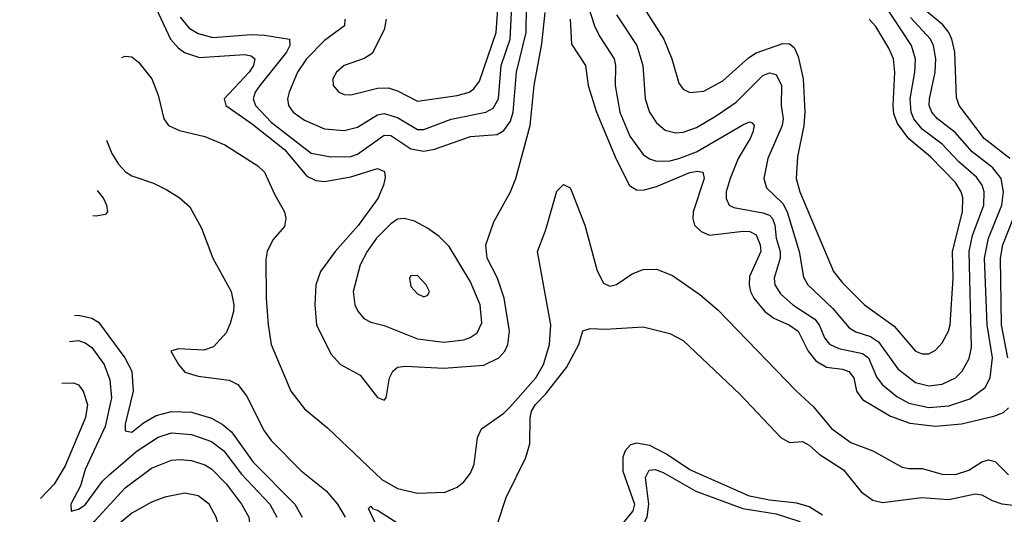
# Model space of a CAD drawing. Header units: inches. Extents: x 1305375 to 1407406, y 744550 to 841633.
# Tile 120 of 256: x 1308413 to 1311377, y 810399 to 811888. Entities that reach past the tile are written whole.
import ezdxf

# ---------------------------------------------------------------- set-up
doc = ezdxf.new("R2010")
doc.units = ezdxf.units.IN
doc.header["$MEASUREMENT"] = 0
doc.layers.add('B3801', color=7, linetype='Continuous')
doc.layers.add('B3811', color=7, linetype='Continuous')

msp = doc.modelspace()

# ---------------------------------------------------------------- linework, layer by layer
at = {"layer": 'B3801', "color": 5}
for points, elevation in [([(1308802, 811970), (1308866.6, 811830), (1308890, 811803.4), (1308909.4, 811789.4), (1308954.6, 811774.6), (1309090, 811783), (1309110, 811779.3), (1309121, 811770), (1309116.4, 811750), (1309103.8, 811730), (1309028.5, 811650), (1309033.4, 811630), (1309113.9, 811573.9), (1309210, 811497.5), (1309277.3, 811417.3), (1309304, 811404), (1309330, 811401.2), (1309410, 811414.9), (1309490, 811440.6), (1309511, 811431), (1309513, 811413), (1309508.4, 811390), (1309490.9, 811350), (1309431.7, 811268.3), (1309362.2, 811190), (1309318, 811130), (1309304.7, 811090), (1309301, 811030), (1309306.3, 810970), (1309350, 810881.8), (1309378.6, 810850), (1309437.6, 810817.6), (1309490, 810750.4), (1309510, 810742.4), (1309516.3, 810750), (1309526, 810810), (1309536.5, 810830), (1309550, 810841.6), (1309574.5, 810845.5), (1309690, 810838.6), (1309810, 810848.5), (1309855.3, 810870), (1309873.5, 810890), (1309882.8, 810910), (1309887.1, 810950), (1309871.2, 811050), (1309851, 811110), (1309820.6, 811170), (1309816.7, 811210), (1309840.1, 811279.9), (1309890.4, 811369.6), (1309906.1, 811410), (1309949.2, 811570), (1309961.5, 811690), (1309984.9, 811815.1), (1309995.1, 811910)], 1320), ([(1309391.3, 811890), (1309390.9, 811870), (1309330, 811825.9), (1309276.2, 811770), (1309248.8, 811730), (1309223.6, 811670), (1309218.8, 811650), (1309221.6, 811630), (1309236, 811610), (1309270, 811585.4), (1309330, 811559.6), (1309390, 811554.7), (1309430, 811564.3), (1309490, 811601.9), (1309510, 811605.9), (1309550, 811594.2), (1309610, 811557.8), (1309630, 811557.8), (1309711.5, 811588.5), (1309816.4, 811610), (1309838.6, 811621.4), (1309854.5, 811650), (1309862, 811750), (1309889.7, 811830), (1309895.1, 811950)], 1360), ([(1309516.2, 811890), (1309510, 811858), (1309473.6, 811786.4), (1309450, 811771.3), (1309390, 811750.6), (1309366.4, 811730), (1309355.9, 811710), (1309356.5, 811690), (1309374, 811670), (1309390, 811663.2), (1309410, 811662.3), (1309490, 811682), (1309522.7, 811682.7), (1309550, 811674.1), (1309610, 811642.9), (1309730, 811659.7), (1309766.2, 811670), (1309780.4, 811679.6), (1309797.1, 811702.9), (1309847.5, 811850), (1309854.7, 811950)], 1380), ([(1308895.7, 811895.7), (1308923, 811863), (1308950, 811846.2), (1308994.3, 811834.3), (1309110, 811843.1), (1309150, 811841.8), (1309225.3, 811830), (1309225.9, 811810), (1309216.3, 811790), (1309135.9, 811690), (1309122, 811670), (1309115.9, 811650), (1309123, 811630), (1309170, 811579.2), (1309290, 811486.4), (1309350, 811475.6), (1309410, 811476.7), (1309430, 811483.7), (1309510, 811540.1), (1309530, 811539.5), (1309590, 811499.2), (1309630, 811492.1), (1309661.6, 811498.4), (1309770, 811536.2), (1309850, 811543), (1309870, 811554.3), (1309890, 811582.6), (1309898.3, 811610), (1309908.9, 811730), (1309937.2, 811850), (1309938.4, 811930)], 1340), ([(1308720.3, 811774.2), (1308730, 811778.3), (1308750, 811776), (1308770, 811760.2), (1308810.8, 811710), (1308830, 811660.7), (1308846.5, 811590), (1308861.1, 811570), (1308894.2, 811554.2), (1308970, 811536.9), (1309030, 811511.3), (1309130, 811448.4), (1309150, 811428.7), (1309180.6, 811360.6), (1309210.1, 811310), (1309214.5, 811290), (1309210, 811266), (1309174.9, 811225.1), (1309158.1, 811190), (1309154.3, 811165.7), (1309154.8, 811050), (1309160.4, 810970), (1309170.3, 810910.3), (1309229.1, 810770), (1309270, 810716.5), (1309339.8, 810659.8), (1309503.4, 810503.4), (1309550, 810476.5), (1309610, 810462.8), (1309694, 810466), (1309730, 810480.7), (1309750, 810496.6), (1309770, 810522.9), (1309781.5, 810550), (1309791.6, 810630), (1309803.2, 810656.8), (1309870, 810703.4), (1309890, 810723.3), (1309966.8, 810810), (1309990.2, 810850), (1310000, 810883.4)], 1280), ([(1308674.5, 811525.9), (1308690, 811485.4), (1308710, 811453), (1308731.6, 811430), (1308750, 811418.1), (1308815.6, 811395.6), (1308855.8, 811375.8), (1308893.3, 811353.3), (1308924.7, 811324.7), (1308960.2, 811260.2), (1308994.1, 811170), (1309049.2, 811070), (1309057.2, 811030), (1309056.2, 811010), (1309046.8, 810973.2), (1309034.1, 810945.9), (1308996.3, 810903.7), (1308967.1, 810892.9), (1308890, 810897.7), (1308868.2, 810890), (1308890.4, 810850), (1308910, 810827.3), (1308950, 810814.8), (1309043.2, 810803.2), (1309070, 810789.5), (1309095.7, 810755.7), (1309148.7, 810650), (1309170, 810620.8), (1309260.3, 810530), (1309335.4, 810470), (1309369.6, 810430), (1309392.5, 810390)], 1280), ([(1308646.4, 811373.5), (1308664.6, 811350), (1308674.5, 811330), (1308676.9, 811310), (1308670, 811302), (1308643, 811297), (1308632.5, 811298)], 1320), ([(1310000, 811035.4), (1309971.6, 811190), (1309995.2, 811250), (1310000, 811266.9)], 1280), ([(1308577.3, 810997.9), (1308590, 810998.3), (1308630, 810989.9), (1308650, 810977.6), (1308728.9, 810870), (1308749.9, 810830), (1308754.9, 810770), (1308730.5, 810670.5), (1308730.7, 810650.7), (1308750, 810646.1), (1308785.8, 810674.2), (1308823.7, 810696.3), (1308870, 810708.8), (1308930, 810707), (1308990, 810688.6), (1309022.5, 810670), (1309050, 810647.1), (1309115.9, 810555.9), (1309241.5, 810430), (1309263, 810390)], 1320), ([(1308562.7, 810919.1), (1308590, 810922.1), (1308610, 810915.7), (1308630, 810901.1), (1308667.2, 810850), (1308684, 810804), (1308689.3, 810750), (1308670, 810663.8), (1308610, 810534.3), (1308595.5, 810484.5), (1308566.6, 810430), (1308568.1, 810408.1), (1308590, 810414.4), (1308610, 810427.9), (1308661.6, 810498.4), (1308682.1, 810517.9), (1308766.5, 810590), (1308830, 810631.4), (1308870, 810644), (1308930, 810639.7), (1308990, 810618.7), (1309027.8, 810590), (1309080.2, 810520.2), (1309165.5, 810430), (1309187, 810390)], 1340), ([(1308539.7, 810794), (1308574.7, 810794.7), (1308590, 810788.7), (1308603.4, 810770), (1308616.6, 810730), (1308611, 810691), (1308550, 810545.1), (1308516.3, 810490), (1308475.7, 810446.5)], 1360), ([(1309851.8, 810370), (1309877.6, 810450), (1309936.9, 810570), (1309948.5, 810611.5), (1309949.9, 810689.9), (1309954.2, 810710), (1309965.9, 810730), (1309997.6, 810762.4), (1310000, 810765.4)], 1260), ([(1308431.1, 810204.6), (1308462.7, 810237.3), (1308639.5, 810380.5), (1308730, 810478.9), (1308810, 810538.2), (1308870, 810561.6), (1308895.5, 810564.5), (1308930, 810561.2), (1308970, 810548.2), (1308990, 810536.1), (1309035, 810490), (1309080.8, 810430), (1309102.6, 810390), (1309108, 810350), (1309099.9, 810310), (1309082.2, 810270), (1308984.9, 810150), (1308907, 810000)], 1360), ([(1308839, 810000), (1308919.2, 810140.8), (1309011.3, 810290), (1309017.6, 810330), (1309014.8, 810354.8), (1309004.7, 810390), (1308983.7, 810430), (1308950, 810454.3), (1308910, 810463), (1308850, 810450.5), (1308810, 810436.1), (1308750, 810402.6), (1308677.7, 810342.3), (1308526.9, 810230), (1308450, 810153.9), (1308412.8, 810104.9)], 1380), ([(1309490, 810358.7), (1309463.1, 810416.9), (1309470, 810423.8), (1309475.6, 810415.6), (1309490, 810411.6), (1309554.3, 810370)], 1260)]:
    msp.add_lwpolyline(points, dxfattribs=dict(at, elevation=elevation))
for points, elevation in [([(1309570, 811289.9), (1309550, 811287.2), (1309530, 811273.9), (1309487, 811230), (1309458.8, 811190), (1309438.3, 811150), (1309416.8, 811070), (1309421.4, 811030), (1309430.7, 811010.7), (1309449, 810989), (1309470, 810977.7), (1309510, 810967.1), (1309610, 810927.2), (1309690, 810917.6), (1309750, 810924.2), (1309769.1, 810930.9), (1309790, 810945.5), (1309804.3, 810975.7), (1309799.5, 811030), (1309770, 811099), (1309705.4, 811205.4), (1309675.8, 811235.8), (1309640.9, 811260.9), (1309601.5, 811281.5)], 1340), ([(1309610, 811117.6), (1309590, 811117.2), (1309586.4, 811110), (1309590, 811084.9), (1309610, 811063.1), (1309630, 811053.4), (1309641.2, 811058.8), (1309646.6, 811070), (1309636.3, 811090)], 1360)]:
    msp.add_lwpolyline(points, close=True, dxfattribs=dict(at, elevation=elevation))
at = {"layer": 'B3811', "color": 5}
for points, elevation in [([(1310111.7, 811970), (1310143.1, 811870), (1310158.4, 811838.4), (1310202.7, 811770), (1310206.7, 811750), (1310205.6, 811690), (1310219.9, 811610), (1310250, 811537.1), (1310290, 811481.9), (1310309, 811469), (1310330, 811462.5), (1310370, 811463.7), (1310397.2, 811470), (1310450, 811490.8), (1310590, 811571.2), (1310610, 811580.2), (1310617.7, 811577.7), (1310624, 811570), (1310619.8, 811550), (1310612.5, 811530), (1310576.4, 811470), (1310551.4, 811410), (1310539.6, 811370), (1310539.8, 811350), (1310549.3, 811330), (1310562.6, 811322.6), (1310650, 811307), (1310670, 811299.5), (1310679.4, 811290), (1310686.6, 811270), (1310690.1, 811230), (1310702.6, 811190), (1310702.5, 811170), (1310684, 811110), (1310686.6, 811090), (1310702.9, 811062.9), (1310740.1, 811030), (1310806.4, 810986.4), (1310819.7, 810970), (1310835.5, 810930), (1310850.9, 810910.9), (1310878.6, 810898.6), (1310950, 810883.1), (1310968.7, 810870), (1310992.7, 810812.7), (1311009.6, 810790), (1311053.8, 810753.8), (1311090, 810733.3), (1311150, 810720.9), (1311210, 810726.1), (1311273.2, 810746.8), (1311319.6, 810780.4), (1311334.7, 810810), (1311341.7, 810870), (1311326.1, 810970), (1311318, 811170), (1311329.2, 811230), (1311370.2, 811330), (1311374.8, 811370), (1311367.9, 811410), (1311342.3, 811442.3), (1311280.1, 811490), (1311228.8, 811548.8), (1311176.2, 811590), (1311158.7, 811610), (1311151.4, 811630), (1311152, 811650), (1311168.7, 811730), (1311170.8, 811770), (1311164.3, 811810), (1311155.4, 811830), (1311094.8, 811894.8)], 1340), ([(1310210, 811903.2), (1310270.9, 811810), (1310288.5, 811750), (1310296.2, 811650), (1310309.4, 811609.4), (1310330, 811577.4), (1310355.9, 811555.9), (1310387.2, 811547.2), (1310410, 811549.7), (1310450, 811563.9), (1310510, 811598.4), (1310570, 811640.1), (1310650, 811720.1), (1310670, 811728.6), (1310690, 811723.2), (1310706.8, 811690), (1310705.7, 811630), (1310711.7, 811590), (1310708, 811570), (1310665.4, 811470), (1310652.9, 811410), (1310661.6, 811381.6), (1310710, 811335.1), (1310723.3, 811310), (1310759.2, 811190), (1310773, 811113), (1310785.4, 811090), (1310859.9, 811019.9), (1310910, 810960.3), (1310930, 810948.3), (1310974.1, 810934.1), (1310998.7, 810918.7), (1311056.9, 810836.9), (1311110, 810795.5), (1311150, 810785.8), (1311190, 810790.9), (1311229.8, 810810), (1311249.9, 810830), (1311271.9, 810868.1), (1311278.7, 810901.3), (1311271.6, 811190), (1311281.3, 811238.7), (1311315.4, 811330), (1311316.7, 811370), (1311310.6, 811390), (1311293.6, 811413.6), (1311240.5, 811460.5), (1311190, 811513.6), (1311130, 811558.6), (1311104.7, 811590), (1311096.8, 811610), (1311094, 811650), (1311108.2, 811730), (1311109.6, 811769.6), (1311097.5, 811810), (1311010, 811942.8)], 1360), ([(1310290, 811927.3), (1310351.8, 811830), (1310376.6, 811770), (1310396.9, 811696.9), (1310410, 811679.1), (1310430, 811669.3), (1310472.6, 811672.6), (1310530, 811703.7), (1310606.6, 811773.4), (1310630, 811788.1), (1310710, 811816.9), (1310730, 811815.1), (1310744.1, 811804.1), (1310756.9, 811776.9), (1310771.6, 811710), (1310776.9, 811610), (1310774, 811570), (1310754.8, 811474.8), (1310751, 811410), (1310761.3, 811370), (1310862.7, 811130), (1310890, 811095.9), (1310956.3, 811030), (1311045.9, 810965.9), (1311110, 810890.1), (1311130, 810881.9), (1311150, 810882.2), (1311170, 810893.4), (1311190, 810915.6), (1311209.3, 810950), (1311214.2, 810970), (1311223.5, 811110), (1311220.9, 811190), (1311251.8, 811310), (1311252.2, 811352.2), (1311247.6, 811370), (1311230, 811397.8), (1311154.9, 811474.9), (1311089.3, 811529.3), (1311055.5, 811575.5), (1311044.7, 811604.7), (1311042.2, 811630), (1311047.9, 811730), (1311043.6, 811770), (1311030, 811802), (1310990, 811868), (1310970, 811889.9)], 1380), ([(1311393.6, 811470), (1311316.2, 811530), (1311241.8, 811630), (1311233.8, 811653.8), (1311228.1, 811790), (1311219.2, 811830), (1311209.9, 811850), (1311192.6, 811872.6), (1311126.8, 811926.8)], 1320), ([(1310070.1, 811890), (1310074.5, 811814.5), (1310116, 811750), (1310124.2, 811690), (1310149.1, 811610), (1310208.3, 811468.3), (1310249.2, 811389.2), (1310270, 811375.7), (1310290, 811375.1), (1310330, 811386.4), (1310430, 811428.4), (1310452.5, 811432.5), (1310469.5, 811429.5), (1310473.3, 811410), (1310440.6, 811310), (1310439.2, 811290), (1310444.6, 811270), (1310464.1, 811250), (1310490, 811239.9), (1310591, 811251), (1310610.6, 811250.6), (1310630, 811240.4), (1310642.4, 811210), (1310644.3, 811190), (1310610, 811114.8), (1310608.6, 811090), (1310613.2, 811070), (1310623.1, 811050), (1310656, 811010), (1310683.6, 810990), (1310730, 810968.2), (1310756.9, 810950), (1310786.3, 810890), (1310810, 810861.2), (1310841.9, 810841.9), (1310890, 810836.4), (1310909.5, 810829.5), (1310923.7, 810810), (1310932.7, 810770), (1310950, 810744.3), (1311035, 810695), (1311093.2, 810673.2), (1311170, 810664.3), (1311248.3, 810671.7), (1311345.6, 810694.4), (1311374.6, 810705.4), (1311390, 810719.3)], 1320), ([(1310000, 811266.9), (1310030, 811371.7), (1310050, 811392), (1310070, 811382), (1310075.1, 811370), (1310114.4, 811270), (1310151.9, 811131.9), (1310170, 811094.7), (1310190, 811086.4), (1310210, 811091), (1310256.5, 811123.5), (1310290, 811136.1), (1310330, 811136.6), (1310377.9, 811117.9), (1310460.5, 811060.5), (1310514.7, 811014.7), (1310750.4, 810770.4), (1310802.7, 810722.7), (1310857.2, 810657.2), (1310915.1, 810615.1), (1310981.3, 810590), (1311070, 810541.1), (1311090, 810536.5), (1311130, 810537), (1311190, 810519.5), (1311230, 810518.5), (1311270, 810531.8), (1311310, 810556.6), (1311330, 810563.3), (1311350, 810557.8), (1311390, 810517.5)], 1280), ([(1311388.3, 810870), (1311368.9, 810970), (1311366, 811170), (1311373.3, 811210), (1311420.3, 811330)], 1320), ([(1310000, 810883.4), (1310007.8, 810910), (1310012, 810970), (1310000, 811035.4)], 1280), ([(1310000, 810765.4), (1310059, 810841), (1310096.3, 810910), (1310108.4, 810951.6), (1310130, 810958), (1310176.3, 810956.3), (1310290, 810963.7), (1310370, 810943.7), (1310410, 810922), (1310580.6, 810760.6), (1310704.4, 810630), (1310730, 810615.6), (1310770, 810618.7), (1310790, 810607), (1310820.2, 810580.2), (1310892.9, 810532.9), (1310946.3, 810466.3), (1310981.8, 810441.8), (1311010, 810434.7), (1311129.4, 810449.4), (1311210, 810443.9), (1311290, 810460.6), (1311310, 810457.6), (1311340.3, 810440.3), (1311370, 810430.9), (1311430, 810423.9)], 1260), ([(1310830, 810396.7), (1310790, 810421.9), (1310752.8, 810432.8), (1310670, 810441.6), (1310610, 810453.3), (1310430, 810533.2), (1310360.3, 810580.3), (1310310, 810606.1), (1310270, 810613.7), (1310251.8, 810608.2), (1310236, 810590), (1310228.8, 810571.2), (1310228.7, 810528.7), (1310264.3, 810430), (1310259.3, 810410), (1310230, 810373.8)], 1260), ([(1310000, 810149.4), (1310014.9, 810165.1), (1310093, 810187), (1310130, 810206.5), (1310251, 810310), (1310276.5, 810343.5), (1310301.7, 810390), (1310307.1, 810430), (1310297.4, 810510), (1310307.6, 810532.4), (1310326.2, 810533.8), (1310350, 810524.7), (1310448.7, 810468.7), (1310590, 810416.4), (1310690, 810400), (1310758.7, 810378.7), (1310790, 810360.9), (1310877.6, 810290), (1310910, 810270.7), (1311194.5, 810210), (1311244.5, 810184.5), (1311290, 810137.5), (1311310, 810123.6), (1311402.2, 810102.2)], 1280)]:
    msp.add_lwpolyline(points, dxfattribs=dict(at, elevation=elevation))

doc.saveas('drawing.dxf')
